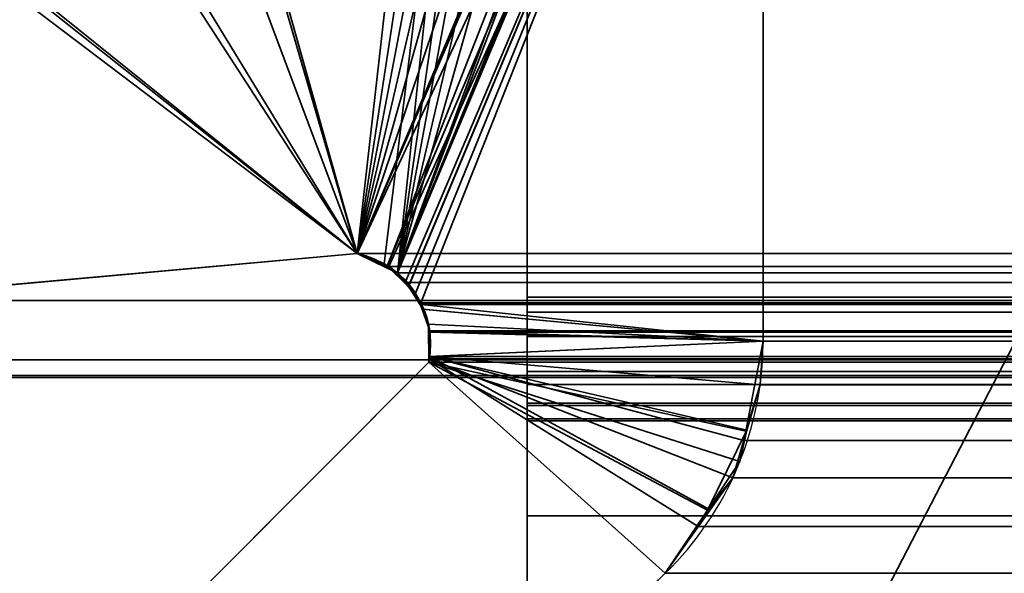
# Model space of a CAD drawing. Header units: millimetres. Extents: x -603 to 3703, y -115 to 193.
# Tile 94 of 256: x -399 to -397.06, y 3.48 to 4.57. Entities that reach past the tile are written whole.
import ezdxf

# ---------------------------------------------------------------- set-up
doc = ezdxf.new("R2010")
doc.units = ezdxf.units.MM
doc.layers.add('151', color=7, linetype='Continuous', true_color=0xffffff)

# ---------------------------------------------------------------- blocks, each defined once
blk = doc.blocks.new('UG_SURFACE_001')
at = {"layer": '151', "color": 252, "linetype": 'Continuous', "lineweight": 35}
for points in [[(603, -18, 2212.25), (603, 174.4, 2212.25), (-603, 174.4, 2212.25), (-603, -18, 2212.25)], [(-453, -18, 2062.2499), (-453, 174.4, 2062.2499), (453, 174.4, 2062.2499), (453, -18, 2062.2499)]]:
    blk.add_3dface(points, dxfattribs=at)
blk = doc.blocks.new('UG_SURFACE_009')
at = {"layer": '151', "color": 252, "linetype": 'Continuous', "lineweight": 35}
for points in [[(-414.5, -29.92, 2023.7501), (414.5, -29.92, 2023.7501), (414.5, 14.42, 2023.7501), (-414.5, 14.42, 2023.7501)], [(-413, -29.92, 2022.2499), (-413, 14.42, 2022.2499), (413, 14.42, 2022.2499), (413, -29.92, 2022.2499)]]:
    blk.add_3dface(points, dxfattribs=at)
blk = doc.blocks.new('UG_SURFACE_011')
at = {"layer": '151', "color": 252, "linetype": 'Continuous', "lineweight": 35}
for points in [[(-412, 4.0145, -7.75), (-397, 4.0145, -7.75), (-397, 4.0145, -8.75), (-412, 4.0145, -8.75)], [(-397, 4.0145, -7.75), (-412, 4.0145, -7.75), (-412, -24.9528, -7.75), (412, -24.9528, -7.75)], [(-412, -24.9528, -8.75), (-412, 4.0145, -8.75), (-397, 4.0145, -8.75)], [(-397, 4.0145, -8.75), (397, 4.0145, -8.75), (-412, -24.9528, -8.75)], [(397, 4.0145, -8.75), (412, 4.0145, -8.75), (412, -24.9528, -8.75), (-412, -24.9528, -8.75)]]:
    blk.add_3dface(points, dxfattribs=at)
blk = doc.blocks.new('UG_SURFACE_046')
at = {"layer": '151', "color": 7, "linetype": 'Continuous', "lineweight": 35}
for points in [[(-397.8963, 5.9952, 2007.1464), (-397.9194, 5.9954, 2007.1692), (-397.9815, 5.9606, 2007.2315), (-398.3342, 4.1071, 2007.5841)], [(-398.3342, 4.1071, 2007.5841), (-397.8031, 5.9944, 2007.0531), (-397.8963, 5.9952, 2007.1464)], [(-397.7041, 5.9673, 2006.9542), (-397.7507, 5.9939, 2007.0007), (-397.8031, 5.9944, 2007.0531), (-398.3342, 4.1071, 2007.5841)], [(-397.5878, 5.8734, 2006.8378), (-397.6333, 5.9269, 2006.8834), (-397.7041, 5.9673, 2006.9542), (-398.3342, 4.1071, 2007.5841)], [(-397.5827, 5.8558, -8.75), (-398.3342, 4.1071, -8.75), (-398.0592, 5.9099, -8.75), (-397.9823, 5.9668, -8.75)], [(-397.9815, 5.9606, 2007.2315), (-398.0427, 5.9264, 2007.2927), (-398.0592, 5.9099, 2007.3092), (-398.3342, 4.1071, 2007.5841)], [(-398.722, 5.4379, -8.75), (-398.0592, 5.9099, -8.75), (-398.3342, 4.1071, -8.75)], [(-398.3342, 4.1071, 2007.5841), (-398.0592, 5.9099, 2007.3092), (-398.7114, 5.4518, 2007.9613)], [(-398.3342, 4.1071, 2007.5841), (-397.5801, 5.8573, 2006.8302), (-397.5878, 5.8734, 2006.8378)], [(-397.5801, 5.8573, 2006.8302), (-398.3342, 4.1071, 2007.5841), (-398.2764, 4.0792, 2007.5264)], [(-398.3342, 4.1071, -8.75), (-397.5827, 5.8558, -8.75), (-397.5623, 5.8271, -8.75), (-397.5528, 5.7817, -8.75)], [(-397.5497, 5.793, 2006.7997), (-397.5801, 5.8573, 2006.8302), (-398.2764, 4.0792, 2007.5264)], [(-398.2764, 4.0792, 2007.5264), (-398.2551, 4.069, 2007.5052), (-397.5481, 5.7826, 2006.798), (-397.5497, 5.793, 2006.7997)], [(-398.2756, 4.083, -8.75), (-398.3342, 4.1071, -8.75), (-397.5528, 5.7817, -8.75)], [(-397.5528, 5.7817, -8.75), (-397.5367, 5.7056, -8.75), (-398.2721, 4.0816, -8.75), (-398.2756, 4.083, -8.75)], [(-397.5367, 5.7056, 2006.7866), (-397.5481, 5.7826, 2006.798), (-398.2551, 4.069, 2007.5052), (-398.2334, 4.0415, 2007.4835)], [(-398.2333, 4.0429, -8.75), (-398.2721, 4.0816, -8.75), (-397.5367, 5.7056, -8.75)], [(-398.2334, 4.0415, 2007.4835), (-398.2089, 4.0105, 2007.4589), (-397.5367, 5.7056, 2006.7866)], [(-397.5367, 5.7056, -8.75), (-398.2197, 4.0294, -8.75), (-398.2333, 4.0429, -8.75)], [(-398.2064, 3.9977, -8.75), (-398.2197, 4.0294, -8.75), (-397.5367, 5.7056, -8.75), (-397.5367, 3.935, -8.75)], [(-397.5367, 3.935, 2006.7866), (-397.5367, 5.7056, 2006.7866), (-398.2089, 4.0105, 2007.4589), (-398.205, 3.998, 2007.4549)], [(-397.5367, 5.7056, 2006.7866), (-397.5367, 3.935, 2006.7866), (-397.5367, 3.935, -8.75), (-397.5367, 5.7056, -8.75)], [(-398.7114, 5.4518, 2007.9613), (-399.0512, 5.2131, 2008.3013), (-398.3342, 4.1071, 2007.5841)], [(-398.3342, 4.1071, -8.75), (-399.0175, 5.2275, -8.75), (-398.722, 5.4379, -8.75)], [(-399.6293, 5.0877, -8.75), (-399.0175, 5.2275, -8.75), (-398.3342, 4.1071, -8.75)], [(-398.3342, 4.1071, 2007.5841), (-399.0512, 5.2131, 2008.3013), (-399.625, 5.1452, 2008.8751)], [(-399.625, 5.1452, 2008.8751), (-400.4592, 5.0464, 2009.7091), (-401.0368, 3.8635, 2010.2868), (-398.3342, 4.1071, 2007.5841)], [(-398.3342, 4.1071, -8.75), (-401.0368, 3.8635, -8.75), (-400.0367, 4.9946, -8.75), (-399.6293, 5.0877, -8.75)], [(-401.0368, 3.8635, -8.75), (-398.3342, 4.1071, -8.75), (-398.3342, 4.1071, 2007.5841), (-401.0368, 3.8635, 2010.2868)], [(-398.3342, 4.1071, -8.75), (-398.2756, 4.083, -8.75), (-398.2764, 4.0792, 2007.5264)], [(-398.2764, 4.0792, 2007.5264), (-398.3342, 4.1071, 2007.5841), (-398.3342, 4.1071, -8.75)], [(-398.2551, 4.069, 2007.5052), (-398.2764, 4.0792, 2007.5264), (-398.2756, 4.083, -8.75)], [(-398.2756, 4.083, -8.75), (-398.2721, 4.0816, -8.75), (-398.2334, 4.0415, 2007.4835)], [(-398.2334, 4.0415, 2007.4835), (-398.2551, 4.069, 2007.5052), (-398.2756, 4.083, -8.75)], [(-398.2721, 4.0816, -8.75), (-398.2333, 4.0429, -8.75), (-398.2334, 4.0415, 2007.4835)], [(-398.2089, 4.0105, 2007.4589), (-398.2334, 4.0415, 2007.4835), (-398.2333, 4.0429, -8.75)], [(-398.2333, 4.0429, -8.75), (-398.2197, 4.0294, -8.75), (-398.205, 3.998, 2007.4549)], [(-398.205, 3.998, 2007.4549), (-398.2089, 4.0105, 2007.4589), (-398.2333, 4.0429, -8.75)], [(-398.2197, 4.0294, -8.75), (-398.2064, 3.9977, -8.75), (-398.205, 3.998, 2007.4549)], [(-398.1917, 3.9554, 2007.4418), (-398.205, 3.998, 2007.4549), (-398.2064, 3.9977, -8.75)], [(-397.5367, 3.935, -8.75), (-398.194, 3.9681, -8.75), (-398.2064, 3.9977, -8.75)], [(-398.1917, 3.9554, 2007.4418), (-398.2064, 3.9977, -8.75), (-398.194, 3.9681, -8.75)], [(-398.205, 3.998, 2007.4549), (-398.1917, 3.9554, 2007.4418), (-397.5367, 3.935, 2006.7866)], [(-398.1939, 3.9526, -8.75), (-398.194, 3.9681, -8.75), (-397.5367, 3.935, -8.75)], [(-398.1917, 3.9554, 2007.4418), (-398.194, 3.9681, -8.75), (-398.1939, 3.9526, -8.75)], [(-398.1939, 3.9526, -8.75), (-398.1917, 3.9526, 2007.4418), (-398.1917, 3.9554, 2007.4418)], [(-397.5367, 3.935, -8.75), (-398.1937, 3.9051, -8.75), (-398.1939, 3.9526, -8.75)], [(-398.1917, 3.9526, 2007.4418), (-398.1939, 3.9526, -8.75), (-398.1937, 3.9051, -8.75)], [(-398.1937, 3.9051, -8.75), (-398.1917, 3.9051, 2007.4418), (-398.1917, 3.9526, 2007.4418)], [(-397.5367, 3.935, 2006.7866), (-398.1917, 3.9554, 2007.4418), (-398.1917, 3.9526, 2007.4418), (-398.1917, 3.9051, 2007.4418)], [(-398.1937, 3.8936, -8.75), (-398.1937, 3.9051, -8.75), (-397.5367, 3.935, -8.75), (-397.5708, 3.7578, -8.75)], [(-397.5425, 3.8494, 2006.7925), (-397.5367, 3.935, 2006.7866), (-398.1917, 3.9051, 2007.4418)], [(-397.5708, 3.7578, -8.75), (-397.5367, 3.935, -8.75), (-397.5367, 3.935, 2006.7866)], [(-397.5367, 3.935, 2006.7866), (-397.5425, 3.8494, 2006.7925), (-397.5708, 3.7578, -8.75)], [(-397.7289, 3.4787, -8.75), (-398.977, 2.2621, -8.75), (-399.4443, 2.6395, -8.75), (-398.1937, 3.8936, -8.75)], [(-398.977, 2.2621, 2008.2271), (-397.7289, 3.4787, 2006.979), (-398.1937, 3.8936, 2007.4437), (-399.4443, 2.6395, 2008.6942)], [(-398.1937, 3.8936, -8.75), (-399.4443, 2.6395, -8.75), (-399.4443, 2.6395, 2008.6942), (-398.1937, 3.8936, 2007.4437)], [(-398.1917, 3.9049, 2007.4418), (-398.1937, 3.9051, -8.75), (-398.1937, 3.8936, -8.75)], [(-398.1917, 3.9049, 2007.4418), (-398.1917, 3.9051, 2007.4418), (-398.1937, 3.9051, -8.75)], [(-398.1917, 3.9049, 2007.4418), (-398.1937, 3.8936, 2007.4437), (-397.7289, 3.4787, 2006.979), (-397.6404, 3.6037, 2006.8905)], [(-398.1937, 3.8936, -8.75), (-398.1937, 3.8936, 2007.4437), (-398.1917, 3.9049, 2007.4418)], [(-398.1937, 3.8936, -8.75), (-397.646, 3.6031, -8.75), (-397.7289, 3.4787, -8.75)], [(-398.1937, 3.8936, -8.75), (-397.5821, 3.6987, -8.75), (-397.646, 3.6031, -8.75)], [(-397.5708, 3.7578, -8.75), (-397.5821, 3.6987, -8.75), (-398.1937, 3.8936, -8.75)], [(-398.1917, 3.9051, 2007.4418), (-398.1917, 3.9049, 2007.4418), (-397.5687, 3.7599, 2006.8188), (-397.5425, 3.8494, 2006.7925)], [(-397.6404, 3.6037, 2006.8905), (-397.5961, 3.6663, 2006.8462), (-397.5687, 3.7599, 2006.8188), (-398.1917, 3.9049, 2007.4418)], [(-397.5425, 3.8494, 2006.7925), (-397.5687, 3.7599, 2006.8188), (-397.5708, 3.7578, -8.75)], [(-397.646, 3.6031, -8.75), (-397.5821, 3.6987, -8.75), (-397.5687, 3.7599, 2006.8188)], [(-397.5687, 3.7599, 2006.8188), (-397.5961, 3.6663, 2006.8462), (-397.646, 3.6031, -8.75)], [(-397.5821, 3.6987, -8.75), (-397.5708, 3.7578, -8.75), (-397.5687, 3.7599, 2006.8188)], [(-397.5961, 3.6663, 2006.8462), (-397.6404, 3.6037, 2006.8905), (-397.646, 3.6031, -8.75)], [(-397.7289, 3.4787, -8.75), (-397.646, 3.6031, -8.75), (-397.6404, 3.6037, 2006.8905)], [(-397.6404, 3.6037, 2006.8905), (-397.7289, 3.4787, 2006.979), (-397.7289, 3.4787, -8.75)], [(-397.7289, 3.4787, 2006.979), (-398.977, 2.2621, 2008.2271), (-398.977, 2.2621, -8.75), (-397.7289, 3.4787, -8.75)]]:
    blk.add_3dface(points, dxfattribs=at)
blk = doc.blocks.new('UG_SURFACE_047')
at = {"layer": '151', "color": 7, "linetype": 'Continuous', "lineweight": 35}
for points in [[(-398.2551, 4.069, 2007.5052), (-397.9813, 5.9607, 2007.2312), (-397.9194, 5.9954, 2007.1692), (-397.8989, 5.9952, 2007.149)], [(-397.8989, 5.9952, 2007.149), (-397.8063, 5.9944, 2007.0562), (-398.2551, 4.069, 2007.5052)], [(-397.8063, 5.9944, 2007.0562), (-397.7507, 5.9939, 2007.0007), (-397.7166, 5.9744, 2006.9666), (-398.2551, 4.069, 2007.5052)], [(412.175, 2.6459, 2021.425), (412.1284, 5.9608, 2021.3785), (-412.1284, 5.9608, 2021.3785), (-412.175, 2.6459, 2021.425)], [(-398.2551, 4.069, 2007.5052), (-397.7166, 5.9744, 2006.9666), (-397.6333, 5.9269, 2006.8834), (-397.5878, 5.8734, 2006.8378)], [(-398.2551, 4.069, 2007.5052), (-398.0592, 5.9099, 2007.3092), (-398.0427, 5.9264, 2007.2927), (-397.9813, 5.9607, 2007.2312)], [(-398.2818, 4.0818, 2007.5316), (-398.3342, 4.1071, 2007.5841), (-398.1366, 5.8555, 2007.3864), (-398.0592, 5.9099, 2007.3092)], [(-398.0592, 5.9099, 2007.3092), (-398.2551, 4.069, 2007.5052), (-398.2818, 4.0818, 2007.5316)], [(-397.5878, 5.8734, 2006.8378), (-397.5761, 5.8487, 2006.8262), (-398.2551, 4.069, 2007.5052)], [(-398.8118, 5.3813, 2008.0616), (-398.1366, 5.8555, 2007.3864), (-398.3342, 4.1071, 2007.5841)], [(-397.5761, 5.8487, 2006.8262), (-397.5497, 5.793, 2006.7997), (-398.2551, 4.069, 2007.5052)], [(-398.2551, 4.069, 2007.5052), (-397.5497, 5.793, 2006.7997), (-397.5451, 5.7619, 2006.7952)], [(-398.2401, 4.0501, 2007.4902), (-398.2551, 4.069, 2007.5052), (-397.5451, 5.7619, 2006.7952), (-397.5367, 5.7056, 2006.7866)], [(-397.5367, 5.7056, 2006.7866), (-398.2089, 4.0105, 2007.4589), (-398.2401, 4.0501, 2007.4902)], [(-398.2077, 4.0067, 2007.4577), (-398.2089, 4.0105, 2007.4589), (-397.5367, 5.7056, 2006.7866), (-397.5367, 3.935, 2006.7866)], [(397.5367, 5.7056, 2006.7866), (397.5367, 3.935, 2006.7866), (-397.5367, 3.935, 2006.7866), (-397.5367, 5.7056, 2006.7866)], [(-410.6891, 5.381, 2019.9392), (-401.5852, 3.8982, 2010.8352), (401.5852, 3.8982, 2010.8352), (410.6891, 5.381, 2019.9392)], [(-398.3342, 4.1071, 2007.5841), (-399.0512, 5.2131, 2008.3013), (-398.8118, 5.3813, 2008.0616)], [(-399.643, 5.1431, 2008.893), (-399.0512, 5.2131, 2008.3013), (-398.3342, 4.1071, 2007.5841)], [(-400.5121, 5.0402, 2009.762), (-399.643, 5.1431, 2008.893), (-398.3342, 4.1071, 2007.5841), (-401.0368, 3.8635, 2010.2868)], [(-411.2049, 2.0412, 2020.4549), (-411.1224, 4.9715, 2020.3724), (411.1224, 4.9715, 2020.3724), (411.2049, 2.0412, 2020.4549)], [(-401.0368, 3.8635, 2010.2868), (-398.3342, 4.1071, 2007.5841), (398.3342, 4.1071, 2007.5841), (401.0368, 3.8635, 2010.2868)], [(398.3099, 4.1003, 2007.56), (-398.3342, 4.1071, 2007.5841), (-398.2818, 4.0818, 2007.5316)], [(398.3099, 4.1003, 2007.56), (398.3342, 4.1071, 2007.5841), (-398.3342, 4.1071, 2007.5841)], [(-398.2818, 4.0818, 2007.5316), (398.2821, 4.082, 2007.5321), (398.3099, 4.1003, 2007.56)], [(398.2387, 4.0534, 2007.4887), (398.2821, 4.082, 2007.5321), (-398.2818, 4.0818, 2007.5316)], [(398.2387, 4.0534, 2007.4887), (-398.2818, 4.0818, 2007.5316), (-398.2551, 4.069, 2007.5052)], [(-398.2551, 4.069, 2007.5052), (398.2383, 4.053, 2007.4883), (398.2387, 4.0534, 2007.4887)], [(-398.2551, 4.069, 2007.5052), (-398.2401, 4.0501, 2007.4902), (398.2383, 4.053, 2007.4883)], [(398.2383, 4.053, 2007.4883), (-398.2401, 4.0501, 2007.4902), (-398.2089, 4.0105, 2007.4589)], [(-398.2089, 4.0105, 2007.4589), (398.2079, 4.0061, 2007.458), (398.2383, 4.053, 2007.4883)], [(-398.2089, 4.0105, 2007.4589), (-398.2077, 4.0067, 2007.4577), (398.2079, 4.0061, 2007.458)], [(-397.5367, 3.935, 2006.7866), (-398.1917, 3.9554, 2007.4418), (-398.2077, 4.0067, 2007.4577)], [(398.2042, 4.0004, 2007.4542), (-398.2077, 4.0067, 2007.4577), (-398.1917, 3.9554, 2007.4418)], [(398.2042, 4.0004, 2007.4542), (398.2079, 4.0061, 2007.458), (-398.2077, 4.0067, 2007.4577)], [(-398.1917, 3.9554, 2007.4418), (398.1918, 3.9524, 2007.4418), (398.2042, 4.0004, 2007.4542)], [(-398.1917, 3.9526, 2007.4418), (-398.1917, 3.9554, 2007.4418), (-397.5367, 3.935, 2006.7866)], [(-398.1917, 3.9554, 2007.4418), (-398.1917, 3.9526, 2007.4418), (398.1918, 3.9524, 2007.4418)], [(-397.5367, 3.935, 2006.7866), (-397.5425, 3.8494, 2006.7925), (-398.1917, 3.9049, 2007.4418), (-398.1917, 3.9526, 2007.4418)], [(398.1909, 3.949, 2007.4408), (-398.1917, 3.9526, 2007.4418), (-398.1917, 3.9049, 2007.4418)], [(398.1909, 3.949, 2007.4408), (398.1918, 3.9524, 2007.4418), (-398.1917, 3.9526, 2007.4418)], [(-398.1917, 3.9049, 2007.4418), (398.1934, 3.8999, 2007.4434), (398.1909, 3.949, 2007.4408)], [(-397.5425, 3.8494, 2006.7925), (397.5367, 3.935, 2006.7866), (397.5425, 3.8494, 2006.7925)], [(-397.5425, 3.8494, 2006.7925), (-397.5367, 3.935, 2006.7866), (397.5367, 3.935, 2006.7866)], [(401.3118, 3.8675, 2010.5617), (-401.5852, 3.8982, 2010.8352), (-401.3118, 3.8675, 2010.5617)], [(401.3118, 3.8675, 2010.5617), (401.5852, 3.8982, 2010.8352), (-401.5852, 3.8982, 2010.8352)], [(-399.4443, 2.6395, 2008.6942), (-398.1937, 3.8936, 2007.4437), (-397.7289, 3.4787, 2006.979), (-398.977, 2.2621, 2008.2271)], [(-398.1937, 3.8936, 2007.4437), (-399.4443, 2.6395, 2008.6942), (399.4443, 2.6395, 2008.6942), (398.1937, 3.8936, 2007.4437)], [(-397.664, 3.5704, 2006.9141), (-397.7289, 3.4787, 2006.979), (-398.1937, 3.8936, 2007.4437), (-398.1926, 3.8999, 2007.4425)], [(-398.1926, 3.8999, 2007.4425), (-398.1937, 3.8936, 2007.4437), (398.1937, 3.8936, 2007.4437)], [(-397.5747, 3.7395, 2006.8247), (-397.5961, 3.6663, 2006.8462), (-398.1926, 3.8999, 2007.4425), (-398.1917, 3.9049, 2007.4418)], [(-398.1917, 3.9049, 2007.4418), (-398.1926, 3.8999, 2007.4425), (398.1934, 3.8999, 2007.4434)], [(-398.1926, 3.8999, 2007.4425), (-397.5961, 3.6663, 2006.8462), (-397.664, 3.5704, 2006.9141)], [(398.1937, 3.8936, 2007.4437), (398.1934, 3.8999, 2007.4434), (-398.1926, 3.8999, 2007.4425)], [(-398.1917, 3.9049, 2007.4418), (-397.5425, 3.8494, 2006.7925), (-397.5747, 3.7395, 2006.8247)], [(-401.3118, 3.8675, 2010.5617), (-401.0368, 3.8635, 2010.2868), (401.0368, 3.8635, 2010.2868), (401.3118, 3.8675, 2010.5617)], [(397.5425, 3.8494, 2006.7925), (-397.5747, 3.7395, 2006.8247), (-397.5425, 3.8494, 2006.7925)], [(397.5425, 3.8494, 2006.7925), (397.5747, 3.7395, 2006.8247), (-397.5747, 3.7395, 2006.8247)], [(-397.5961, 3.6663, 2006.8462), (397.5747, 3.7395, 2006.8247), (397.5961, 3.6663, 2006.8462)], [(-397.5961, 3.6663, 2006.8462), (-397.5747, 3.7395, 2006.8247), (397.5747, 3.7395, 2006.8247)], [(397.5961, 3.6663, 2006.8462), (-397.664, 3.5704, 2006.9141), (-397.5961, 3.6663, 2006.8462)], [(397.5961, 3.6663, 2006.8462), (397.664, 3.5704, 2006.9141), (-397.664, 3.5704, 2006.9141)], [(397.7289, 3.4787, 2006.979), (-397.7289, 3.4787, 2006.979), (-397.664, 3.5704, 2006.9141), (397.664, 3.5704, 2006.9141)], [(397.7289, 3.4787, 2006.979), (398.977, 2.2621, 2008.2271), (-398.977, 2.2621, 2008.2271), (-397.7289, 3.4787, 2006.979)]]:
    blk.add_3dface(points, dxfattribs=at)
blk = doc.blocks.new('UG_SURFACE_049')
at = {"layer": '151', "color": 206, "linetype": 'Continuous', "lineweight": 35}
for points in [[(-398, 6.2802, -5.3703), (-398, 6.4009, -5.4916), (-398, 5.8754, -6.6284), (-398, 2.5605, -6.675)], [(-398, 4.8861, -5.6224), (-398, 5.0553, -5.5816), (-398, 6.2802, -5.3703), (-398, 2.5605, -6.675)], [(-398, 3.9918, 7.2343), (-398, 5.921, 7.6502), (-398, 5.8966, 7.5428)], [(-398, 5.9007, 7.7721), (-398, 5.921, 7.6502), (-398, 3.9918, 7.2343)], [(-398, 5.8414, 7.8667), (-398, 5.9007, 7.7721), (-398, 3.9918, 7.2343)], [(-398, 5.8966, 7.5428), (-398, 5.8244, 7.4408), (-398, 4.0216, 7.1658), (-398, 3.9918, 7.2343)], [(-398, 5.8754, -6.6284), (398, 5.8754, -6.6284), (398, 2.5605, -6.675), (-398, 2.5605, -6.675)], [(-398, 3.9918, 7.2343), (-398, 5.6202, 7.9633), (-398, 5.7381, 7.9392), (-398, 5.8414, 7.8667)], [(-398, 4.0216, 7.1658), (-398, 5.8244, 7.4408), (-398, 5.1925, 6.5923)], [(-398, 3.8128, 3.9148), (-398, 5.0585, 4.4288), (-398, 5.6609, 3.4179)], [(-398, 5.6609, 3.4179), (-398, 5.4471, 1.464), (-398, 5.3199, 1.3767), (-398, 3.8128, 3.9148)], [(-398, 5.6202, 7.9633), (-398, 3.9918, 7.2343), (-398, 3.944, 7.2803)], [(-398, 3.944, 7.2803), (-398, 3.8752, 7.3075), (-398, 3.8496, 7.9633), (-398, 5.6202, 7.9633)], [(-398, 3.8496, 7.9633), (398, 3.8496, 7.9633), (398, 5.6202, 7.9633), (-398, 5.6202, 7.9633)], [(-398, 5.3199, 1.3767), (-398, 5.2255, 1.2327), (-398, 3.8128, 3.9148)], [(-398, 5.2956, -5.1891), (398, 5.2956, -5.1891), (398, 3.8128, 3.9148), (-398, 3.8128, 3.9148)], [(-398, 5.2956, -5.1891), (-398, 3.8128, 3.9148), (-398, 5.1965, 1.0788), (-398, 5.1978, 1.0448)], [(-398, 3.8128, 3.9148), (-398, 5.2255, 1.2327), (-398, 5.1965, 1.0788)], [(-398, 3.7781, 4.4632), (-398, 4.0216, 7.1658), (-398, 5.1925, 6.5923), (-398, 4.9092, 5.4633)], [(-398, 5.0585, 4.4288), (-398, 3.8128, 3.9148), (-398, 3.782, 4.1882)], [(-398, 3.782, 4.1882), (-398, 3.7781, 4.4632), (-398, 4.9092, 5.4633), (-398, 5.0585, 4.4288)], [(-398, 1.9558, -5.7049), (398, 1.9558, -5.7049), (398, 4.8861, -5.6224), (-398, 4.8861, -5.6224)], [(-398, 1.9558, -5.7049), (-398, 4.8861, -5.6224), (-398, 2.5605, -6.675)], [(-398, 4.0216, 7.1658), (398, 4.0216, 7.1658), (398, 3.9918, 7.2343), (-398, 3.9918, 7.2343)], [(-398, 3.7781, 4.4632), (398, 3.7781, 4.4632), (398, 4.0216, 7.1658), (-398, 4.0216, 7.1658)], [(-398, 3.9918, 7.2343), (398, 3.9918, 7.2343), (398, 3.944, 7.2803), (-398, 3.944, 7.2803)], [(-398, 3.944, 7.2803), (398, 3.944, 7.2803), (398, 3.8752, 7.3075), (-398, 3.8752, 7.3075)], [(-398, 3.8752, 7.3075), (398, 3.8752, 7.3075), (398, 3.8082, 7.3063), (-398, 3.8082, 7.3063)], [(-398, 3.5915, 7.9087), (-398, 3.8496, 7.9633), (-398, 3.8752, 7.3075), (-398, 3.8082, 7.3063)], [(-398, 3.5915, 7.9087), (398, 3.5915, 7.9087), (398, 3.8496, 7.9633), (-398, 3.8496, 7.9633)], [(-398, 3.8128, 3.9148), (398, 3.8128, 3.9148), (398, 3.782, 4.1882), (-398, 3.782, 4.1882)], [(-398, 3.8082, 7.3063), (398, 3.8082, 7.3063), (398, 2.554, 6.0557), (-398, 2.554, 6.0557)], [(-398, 3.8082, 7.3063), (-398, 2.554, 6.0557), (-398, 2.1767, 6.523), (-398, 3.3933, 7.7711)], [(-398, 3.3933, 7.7711), (-398, 3.5915, 7.9087), (-398, 3.8082, 7.3063)], [(-398, 3.782, 4.1882), (398, 3.782, 4.1882), (398, 3.7781, 4.4632), (-398, 3.7781, 4.4632)], [(-398, 3.3933, 7.7711), (398, 3.3933, 7.7711), (398, 3.5915, 7.9087), (-398, 3.5915, 7.9087)]]:
    blk.add_3dface(points, dxfattribs=at)

msp = doc.modelspace()

# ---------------------------------------------------------------- linework, layer by layer
at = {"layer": '151', "linetype": 'Continuous', "lineweight": -3}
for p, q in [((-398, 2.5605, -6.675), (-398, 5.8754, -6.6284)), ((-397.5367, 5.7056, 2006.7867), (-397.5367, 3.935, 2006.7867)), ((-397.5367, 5.7056, 2006.7867), (-397.5367, 3.935, 2006.7867)), ((-397.5367, 5.7056, -8.75), (-397.5367, 3.935, -8.75)), ((-398, 5.6202, 7.9633), (-398, 3.8496, 7.9633)), ((-398, 5.2956, -5.1891), (-398, 3.8128, 3.9148)), ((-398, 1.9558, -5.7049), (-398, 4.8861, -5.6224)), ((-398.3342, 4.1071, -8.75), (-401.0368, 3.8635, -8.75)), ((-398.3342, 4.1071, 2007.5842), (-401.0368, 3.8635, 2010.2868)), ((-398.3342, 4.1071, 2007.5842), (-401.0368, 3.8635, 2010.2868)), ((-398.3342, 4.1071, 2007.5842), (-398.3342, 4.1071, -8.75)), ((398.3342, 4.1071, 2007.5842), (-398.3342, 4.1071, 2007.5842)), ((-397, 4.0145, -7.75), (-412, 4.0145, -7.75)), ((-397, 4.0145, -8.75), (-412, 4.0145, -8.75)), ((398, 4.0216, 7.1658), (-398, 4.0216, 7.1658)), ((-398, 3.7781, 4.4632), (-398, 4.0216, 7.1658)), ((397.5367, 3.935, 2006.7867), (-397.5367, 3.935, 2006.7867)), ((-397.5367, 3.935, 2006.7867), (-397.5367, 3.935, -8.75)), ((-401.5852, 3.8982, 2010.8352), (401.5852, 3.8982, 2010.8352)), ((-398.1937, 3.8936, -8.75), (-399.4443, 2.6395, -8.75)), ((-399.4443, 2.6395, 2008.6943), (-398.1937, 3.8936, 2007.4437)), ((-399.4443, 2.6395, 2008.6943), (-398.1937, 3.8936, 2007.4437)), ((-398.1937, 3.8936, -8.75), (-398.1937, 3.8936, 2007.4437)), ((-398.1937, 3.8936, 2007.4437), (398.1937, 3.8936, 2007.4437)), ((-401.0368, 3.8635, 2010.2868), (401.0368, 3.8635, 2010.2868)), ((398, 3.8496, 7.9633), (-398, 3.8496, 7.9633)), ((398, 3.8128, 3.9148), (-398, 3.8128, 3.9148)), ((-398, 3.8082, 7.3063), (-398, 2.554, 6.0557)), ((398, 3.8082, 7.3063), (-398, 3.8082, 7.3063)), ((398, 3.7781, 4.4632), (-398, 3.7781, 4.4632)), ((-397.7289, 3.4787, 2006.9789), (-398.977, 2.2621, 2008.227)), ((-397.7289, 3.4787, 2006.9789), (-397.7289, 3.4787, -8.75)), ((397.7289, 3.4787, 2006.9789), (-397.7289, 3.4787, 2006.9789))]:
    msp.add_line(p, q, dxfattribs=at)
for points in [[(-398.3342, 4.1071, 2007.5842), (-398.2365, 4.0869, 2007.4865), (-398.1735, 3.9913, 2007.4235), (-398.1937, 3.8936, 2007.4437)], [(-398.3342, 4.1071, 2007.5842), (-398.2365, 4.0869, 2007.4865), (-398.1735, 3.9913, 2007.4235), (-398.1937, 3.8936, 2007.4437)], [(-398.1937, 3.8936, -8.75), (-398.1735, 3.9913, -8.75), (-398.2365, 4.0869, -8.75), (-398.3342, 4.1071, -8.75)], [(-398, 4.0216, 7.1658), (-398, 4.0015, 7.2635), (-398, 3.9059, 7.3265), (-398, 3.8082, 7.3063)], [(-397.7289, 3.4787, 2006.9789), (-397.6061, 3.5987, 2006.8561), (-397.5367, 3.7633, 2006.7867), (-397.5367, 3.935, 2006.7867)], [(-397.7289, 3.4787, -8.75), (-397.6061, 3.5987, -8.75), (-397.5367, 3.7633, -8.75), (-397.5367, 3.935, -8.75)], [(-397.7289, 3.4787, 2006.9789), (-397.6061, 3.5987, 2006.8561), (-397.5367, 3.7633, 2006.7867), (-397.5367, 3.935, 2006.7867)], [(-398, 3.8496, 7.9633), (-398, 3.6779, 7.9633), (-398, 3.5133, 7.8939), (-398, 3.3933, 7.7711)], [(-398, 3.8128, 3.9148), (-398, 3.7834, 4.0961), (-398, 3.7717, 4.2798), (-398, 3.7781, 4.4632)]]:
    msp.add_open_spline(points, degree=3, dxfattribs=at)

# ---------------------------------------------------------------- block references
for name in ['UG_SURFACE_001', 'UG_SURFACE_011', 'UG_SURFACE_009', 'UG_SURFACE_046', 'UG_SURFACE_047', 'UG_SURFACE_049']:
    msp.add_blockref(name, (0, 0), dxfattribs=at)

doc.saveas('drawing.dxf')
